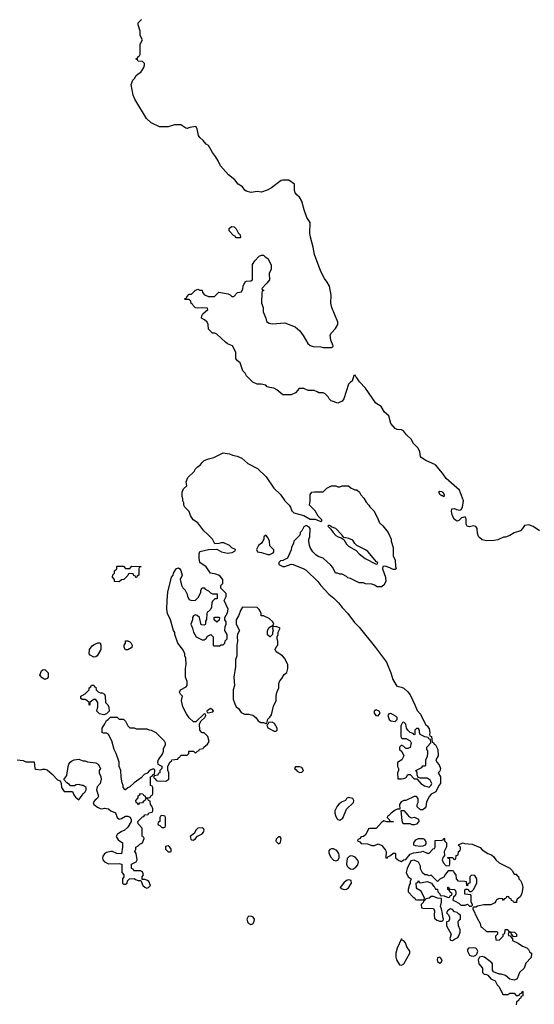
# Model space of a CAD drawing. Header units: inches. Extents: x 1861287 to 2052918, y 204622 to 437896.
# Tile 88 of 215: x 1919412 to 1924261, y 319030 to 328299. Entities that reach past the tile are written whole.
import ezdxf

# ---------------------------------------------------------------- set-up
doc = ezdxf.new("R2010")
doc.units = ezdxf.units.IN
doc.header["$MEASUREMENT"] = 0
for name, color, linetype in [('B9312', 7, 'Continuous'), ('B9321', 7, 'Continuous'), ('B9322', 7, 'Continuous')]:
    doc.layers.add(name, color=color, linetype=linetype)

msp = doc.modelspace()

# ---------------------------------------------------------------- linework, layer by layer
at = {"layer": 'B9312', "color": 5, "elevation": 160}
msp.add_lwpolyline([(1919650, 322089), (1919623.1, 322103.1), (1919602, 322130), (1919618, 322170), (1919630, 322178), (1919650, 322182), (1919682, 322150), (1919682, 322110), (1919670, 322098)], close=True, dxfattribs=at)
for points in [[(1920000, 321900.7), (1919988.4, 321908.4), (1919988, 321930), (1920000, 321936.4)], [(1919390, 321332), (1919443.6, 321323.6), (1919470, 321312), (1919550, 321314), (1919554, 321250), (1919563.6, 321243.6), (1919610, 321238), (1919630, 321244.7), (1919650, 321244.7), (1919670, 321238), (1919718, 321198), (1919770, 321142), (1919792.7, 321132.7), (1919802, 321110), (1919804.7, 321070), (1919830, 321032), (1919910, 321034), (1919922, 321002), (1919939.6, 320979.6), (1919970, 320954), (1920000, 320997.5)], [(1920000, 321091), (1919970, 321098), (1919943.6, 321096.4), (1919930, 321086), (1919890, 321086), (1919880.4, 321100.4), (1919856.4, 321116.4), (1919827.3, 321147.3), (1919856.4, 321183.6), (1919868, 321270), (1919875.3, 321290), (1919888, 321310), (1919900.2, 321319.8), (1919926, 321330), (1919970, 321338), (1920000, 321326)]]:
    msp.add_lwpolyline(points, dxfattribs=at)
at = {"layer": 'B9321', "color": 5, "elevation": 160}
for points in [[(1923217.3, 320000), (1923212.7, 319987.3), (1923194, 319970), (1923198, 319938), (1923210, 319934), (1923311.6, 319931.6), (1923322, 319910), (1923318, 319870), (1923322, 319842), (1923343.6, 319823.6), (1923370, 319814), (1923390, 319814), (1923402, 319818), (1923406, 319830), (1923398, 319850), (1923396.4, 319883.6), (1923387.3, 319927.3), (1923378, 319950), (1923388, 319990), (1923387.4, 320000)], [(1923514, 320000), (1923550, 319982), (1923570, 319962), (1923610, 319962), (1923630, 319974), (1923650, 319954), (1923670, 319954), (1923678, 319962), (1923678, 319970), (1923666, 319990), (1923666, 320000)], [(1923898, 320000), (1923890, 319986), (1923850, 319966), (1923786, 319966), (1923725.4, 319954.6), (1923710, 319946), (1923690, 319946), (1923682, 319938), (1923682, 319930), (1923722, 319842), (1923752, 319790), (1923758, 319758), (1923770, 319754), (1923810, 319714), (1923910, 319714), (1923914, 319710), (1923914, 319690), (1923894, 319670), (1923898, 319638), (1923930, 319634), (1923966, 319670), (1923966, 319690), (1923982, 319698), (1923986, 319730), (1923990, 319734), (1924010, 319734), (1924018, 319718), (1924032.7, 319712.7), (1924074, 319710), (1924094, 319690), (1924091.6, 319668.4), (1924066, 319666), (1924050, 319686), (1924046, 319686), (1924042, 319702), (1924030, 319706), (1924018, 319702), (1924014, 319690), (1924018, 319678), (1924034, 319674), (1924050, 319654), (1924054, 319654), (1924054, 319630), (1924110, 319604.7), (1924150, 319578), (1924190, 319562), (1924205.4, 319545.4), (1924219.6, 319519.6), (1924234, 319510), (1924232, 319470), (1924182, 319418), (1924164.7, 319370), (1924121, 319330), (1924102, 319278), (1924092.7, 319267.3), (1924070, 319258), (1924030, 319268), (1923990, 319302), (1923950, 319315.3), (1923930, 319315.3), (1923876.4, 319336.4), (1923868, 319350), (1923868, 319410), (1923860.4, 319420.4), (1923792.9, 319472.9), (1923770, 319479), (1923745.4, 319474.6), (1923731, 319450), (1923738, 319410), (1923772, 319370), (1923774, 319330), (1923790, 319314), (1923811.6, 319311.6), (1923823.6, 319303.6), (1923852, 319270), (1923892, 319250), (1923910, 319214), (1923930, 319194), (1923962, 319130), (1923970, 319122), (1924010, 319122), (1924030, 319134), (1924070, 319134), (1924090, 319114), (1924110, 319114), (1924122, 319118), (1924126, 319130), (1924142, 319138), (1924150, 319154), (1924154, 319150), (1924154, 319110), (1924138, 319102), (1924130, 319086), (1924118, 319082), (1924114, 319070), (1924094, 319050), (1924090, 319026)], [(1924094.6, 320000), (1924092.7, 319987.3), (1924067.3, 319987.3), (1924062.7, 320000)]]:
    msp.add_lwpolyline(points, dxfattribs=at)
for points in [[(1923470, 319928.7), (1923445.4, 319914.6), (1923432, 319890), (1923450.9, 319870.9), (1923462, 319850), (1923462, 319830), (1923451.3, 319810), (1923434, 319806), (1923432, 319770), (1923476, 319690), (1923466, 319650), (1923470, 319634), (1923490, 319632), (1923510, 319642), (1923540.4, 319659.6), (1923550, 319674), (1923562, 319710), (1923562, 319730), (1923545.2, 319770), (1923542, 319810), (1923550, 319822), (1923566, 319830), (1923566, 319870), (1923550, 319878), (1923534, 319894), (1923510, 319902), (1923490, 319922)], [(1921570, 319859.3), (1921560.7, 319850), (1921552.7, 319830), (1921561.4, 319801.4), (1921570, 319790.7), (1921590, 319780.5), (1921610, 319786.8), (1921622.9, 319810), (1921624.5, 319830), (1921619.7, 319839.7), (1921611.5, 319851.5), (1921598, 319858)], [(1923010, 319646), (1922970, 319558), (1922954.8, 319510), (1922955.3, 319475.3), (1922961, 319450), (1922990, 319402), (1923010, 319398), (1923030, 319412), (1923088.7, 319510), (1923088, 319530), (1923059, 319570), (1923048.7, 319610), (1923030, 319628.7), (1923015.3, 319635.3)], [(1923690, 319562), (1923642, 319558), (1923632.7, 319547.3), (1923632, 319530), (1923650, 319494), (1923665.4, 319485.4), (1923690, 319484.7), (1923710, 319492), (1923719, 319501), (1923728, 319530), (1923718, 319550), (1923710, 319558)], [(1923370, 319475.3), (1923350, 319468), (1923345.5, 319450), (1923350, 319432), (1923370, 319418), (1923388, 319430), (1923392.3, 319450)]]:
    msp.add_lwpolyline(points, close=True, dxfattribs=at)
at = {"layer": 'B9322', "color": 5, "elevation": 160}
for points in [[(1924310, 323488.7), (1924250, 323529), (1924210, 323544), (1924170, 323538), (1924151, 323509), (1924130, 323488.7), (1924070, 323468.7), (1924030, 323442), (1923990, 323428), (1923970, 323428), (1923916.9, 323403.1), (1923883.6, 323396.4), (1923810, 323393.2), (1923770, 323404), (1923743.3, 323423.3), (1923735.3, 323435.3), (1923726, 323466), (1923722.7, 323510), (1923710, 323529), (1923686.8, 323533.2), (1923650, 323524), (1923628, 323530), (1923618, 323550), (1923620.4, 323600.4), (1923610, 323618), (1923574, 323610), (1923550, 323586), (1923530, 323578), (1923526, 323586), (1923510, 323594), (1923490, 323629), (1923481.2, 323670), (1923485.2, 323694.8), (1923510, 323696), (1923526.8, 323686.8), (1923558, 323682), (1923572.7, 323687.3), (1923584, 323710), (1923595.1, 323770), (1923556, 323870), (1923430, 323979), (1923397.2, 324030), (1923329.5, 324109.5), (1923238, 324150), (1923196.4, 324176.4), (1923190, 324186), (1923181.2, 324230), (1923166.3, 324266.3), (1923122, 324310), (1923102, 324350), (1923057.2, 324390), (1923028.7, 324430), (1923010, 324438), (1922970, 324442), (1922949.4, 324450), (1922910, 324499), (1922889, 324570), (1922850, 324604), (1922817.6, 324657.6), (1922769.2, 324690), (1922669, 324830), (1922614, 324890), (1922590, 324928), (1922578, 324938), (1922572.5, 324952.5), (1922562, 324950), (1922544.7, 324895.3), (1922530, 324888), (1922511.1, 324868.9), (1922464.7, 324730), (1922450, 324708.7), (1922410, 324688.7), (1922348, 324710), (1922328, 324730), (1922318, 324750), (1922290, 324778), (1922270, 324786), (1922230, 324786), (1922216.4, 324796.4), (1922187.3, 324807.3), (1922130, 324808), (1922090, 324826), (1922050, 324826), (1922038, 324822), (1922034, 324810), (1922010, 324786), (1921971.6, 324768.4), (1921890, 324766), (1921834.6, 324814.6), (1921806, 324830), (1921770, 324835.3), (1921744, 324844), (1921730, 324858), (1921688.4, 324868.4), (1921650, 324868.7), (1921610, 324888), (1921550, 324946), (1921538, 324970), (1921514.6, 324994.6), (1921488, 325070), (1921466, 325086), (1921448, 325110), (1921448, 325170), (1921418, 325230), (1921370, 325248.7), (1921350, 325262), (1921270, 325338), (1921250, 325348), (1921228.4, 325348.4), (1921190, 325386), (1921188, 325430), (1921178, 325450), (1921154.6, 325474.6), (1921126, 325490), (1921128, 325510), (1921138, 325530), (1921186, 325570), (1921182, 325582), (1921130, 325588), (1921090, 325582), (1921070, 325588), (1921047.3, 325607.3), (1921042, 325622), (1921027.3, 325627.3), (1921026, 325650), (1921010, 325666), (1920970, 325666), (1920966, 325670), (1920982, 325678), (1920986, 325690), (1921010, 325714), (1921030, 325714), (1921066, 325750), (1921090, 325762), (1921110, 325754), (1921132.7, 325752.7), (1921134, 325730), (1921154, 325710), (1921190, 325692), (1921247.3, 325692.7), (1921290, 325734), (1921376.9, 325716.9), (1921394, 325710), (1921410, 325694), (1921430, 325694), (1921466, 325730), (1921502, 325738), (1921515.3, 325764.7), (1921518, 325790), (1921538, 325830), (1921550, 325838), (1921590, 325842), (1921606, 325850), (1921605.6, 325994.4), (1921628, 326030), (1921670, 326072), (1921690, 326082), (1921710, 326082), (1921725.4, 326065.4), (1921751.3, 326050), (1921782, 325990), (1921782, 325950), (1921762, 325910), (1921764.7, 325850), (1921742, 325818), (1921694, 325770), (1921698, 325758), (1921712, 325750), (1921698, 325742), (1921694, 325730), (1921692, 325630), (1921704.7, 325590), (1921704.7, 325550), (1921732, 325490), (1921738, 325458), (1921763.6, 325443.6), (1921790, 325436), (1921910, 325444.7), (1922006.8, 325406.8), (1922051, 325370), (1922084.5, 325324.5), (1922126, 325250), (1922150, 325231.3), (1922176.4, 325223.6), (1922250, 325218), (1922270, 325212), (1922350, 325214), (1922362, 325218), (1922366, 325230), (1922343.1, 325283.1), (1922338, 325330), (1922348.7, 325350), (1922389.3, 325390.7), (1922409, 325430), (1922409, 325450), (1922352.7, 325590), (1922343.7, 325630), (1922345.6, 325705.6), (1922332.3, 325790), (1922310, 325829), (1922283.3, 325863.3), (1922250, 325928.7), (1922189.5, 326089.5), (1922178.9, 326158.9), (1922152.1, 326252.1), (1922146.6, 326290), (1922149.4, 326390), (1922118, 326438), (1922092, 326510), (1922071.8, 326590), (1922050, 326629), (1922026.8, 326646.8), (1922009.2, 326670), (1922001.2, 326690), (1922002, 326750), (1921948.4, 326788.4), (1921890, 326789), (1921875.3, 326784.7), (1921784.5, 326715.5), (1921745.5, 326694.5), (1921690, 326676), (1921650, 326680.7), (1921592.9, 326672.9), (1921545.6, 326685.6), (1921533.2, 326693.2), (1921510, 326724), (1921469.5, 326749.5), (1921439, 326790), (1921378.9, 326838.9), (1921303.2, 326923.2), (1921281.2, 326970), (1921257.2, 327010), (1921227.5, 327047.5), (1921190, 327115.3), (1921170, 327128.7), (1921142, 327162), (1921108, 327190), (1921098, 327210), (1921084, 327270), (1921072.7, 327292.7), (1921016, 327284), (1920990, 327275.3), (1920976.4, 327276.4), (1920930, 327308), (1920870, 327308.7), (1920810, 327289), (1920730.8, 327289.2), (1920650, 327329.6), (1920606.6, 327370), (1920497.2, 327550), (1920481.2, 327590), (1920462, 327690), (1920478, 327730), (1920498, 327750), (1920508, 327770), (1920528, 327790), (1920554.6, 327805.4), (1920563.1, 327816.9), (1920582, 327850), (1920588, 327870), (1920587.3, 327887.3), (1920570, 327906), (1920530, 327908), (1920522, 327922), (1920506, 327930), (1920522, 327938), (1920527.3, 327952.7), (1920542, 327958), (1920546, 327970), (1920548, 328070), (1920568, 328110), (1920548, 328150), (1920548.7, 328190), (1920528.7, 328250), (1920528, 328270), (1920560.4, 328299.6)], [(1920000, 321326), (1920010, 321322), (1920030, 321322), (1920051.6, 321311.6), (1920130, 321302), (1920151.1, 321291.1), (1920174, 321250), (1920162, 321230), (1920162, 321210), (1920178, 321170), (1920181, 321150), (1920171, 321110), (1920142.8, 321077.2), (1920136, 321050), (1920154.8, 320990), (1920146, 320970), (1920121, 320950), (1920106, 320930), (1920110.8, 320910), (1920144.7, 320884.7), (1920170, 320874), (1920190, 320870.8), (1920210, 320876), (1920250, 320870.7), (1920272, 320850), (1920314, 320834), (1920332, 320790), (1920350, 320772), (1920370, 320778), (1920410, 320802), (1920430, 320802), (1920452.7, 320792.7), (1920462, 320770), (1920462, 320750), (1920430, 320698), (1920395.3, 320664.7), (1920370, 320655.3), (1920332, 320630), (1920322, 320610), (1920339.8, 320579.8), (1920382, 320550), (1920382, 320510), (1920370, 320446), (1920328.4, 320448.4), (1920287.3, 320467.3), (1920270, 320468), (1920230, 320458), (1920210, 320448), (1920195.3, 320424.7), (1920191, 320410), (1920196, 320390), (1920210, 320371.3), (1920250, 320351.3), (1920350, 320354), (1920374, 320350), (1920374, 320270), (1920394, 320250), (1920394, 320230), (1920382, 320210), (1920382, 320170), (1920390, 320162), (1920410, 320162), (1920426, 320170), (1920427.3, 320192.7), (1920447.3, 320212.7), (1920490, 320214), (1920503.6, 320203.6), (1920530, 320194), (1920554, 320194), (1920572, 320150), (1920590, 320132), (1920610, 320124.7), (1920626, 320130), (1920646, 320150), (1920630, 320186), (1920616.4, 320196.4), (1920590, 320206), (1920566, 320206), (1920566, 320230), (1920578, 320250), (1920570, 320278), (1920550, 320286), (1920487.3, 320287.3), (1920482, 320302), (1920466, 320310), (1920466, 320350), (1920508.4, 320371.6), (1920518, 320390), (1920508.4, 320448.4), (1920498, 320470), (1920506, 320490), (1920506, 320510), (1920530, 320522), (1920543.1, 320536.9), (1920568.4, 320551.6), (1920586, 320590), (1920582, 320602), (1920570, 320606), (1920567.3, 320612.7), (1920567.3, 320687.3), (1920528.4, 320728.4), (1920526, 320750), (1920570, 320794), (1920582, 320798), (1920590, 320814), (1920622, 320818), (1920630, 320834), (1920662, 320838), (1920666, 320850), (1920666, 320870), (1920656.4, 320896.4), (1920646, 320910), (1920642, 320942), (1920627.3, 320947.3), (1920622, 320962), (1920610, 320966), (1920598, 320962), (1920592.7, 320947.3), (1920578, 320942), (1920570, 320926), (1920538, 320922), (1920530, 320908), (1920522, 320922), (1920508.4, 320928.4), (1920508, 320950), (1920527.3, 320972.7), (1920528.4, 320991.6), (1920542, 320998), (1920550, 321014), (1920572.7, 321012.7), (1920578, 320998), (1920592.7, 320992.7), (1920598, 320978), (1920610, 320974), (1920642, 320978), (1920647.3, 320992.7), (1920662, 320998), (1920666, 321010), (1920666, 321070), (1920662, 321082), (1920646, 321090), (1920646, 321170), (1920662, 321178), (1920667.3, 321192.7), (1920682, 321198), (1920686, 321230), (1920682, 321242), (1920670, 321246), (1920634, 321230), (1920612.7, 321207.3), (1920585.4, 321194.6), (1920556.9, 321163.1), (1920490, 321115.3), (1920450, 321078), (1920431.6, 321068.4), (1920410, 321048), (1920406, 321050), (1920386, 321070), (1920386, 321090), (1920376.4, 321116.4), (1920369.1, 321169.1), (1920364, 321230), (1920349, 321270), (1920348.4, 321308.4), (1920322, 321390), (1920302, 321430), (1920279, 321510), (1920249.1, 321569.1), (1920230, 321582), (1920203.1, 321583.1), (1920188, 321590), (1920189, 321630), (1920215.3, 321670), (1920230, 321702), (1920246, 321710), (1920267.3, 321732.7), (1920330, 321734), (1920350, 321714), (1920390, 321714), (1920410, 321694), (1920432, 321650), (1920450, 321632), (1920490, 321631.3), (1920510, 321624.7), (1920550, 321622), (1920610, 321622), (1920632.7, 321612.7), (1920650, 321612), (1920694, 321590), (1920774, 321510), (1920782, 321490), (1920782, 321470), (1920765.4, 321434.6), (1920764.7, 321410), (1920758, 321390), (1920718, 321330), (1920712, 321310), (1920714, 321290), (1920751.3, 321271.3), (1920751.6, 321248.4), (1920734, 321230), (1920731.6, 321208.4), (1920718, 321202), (1920712.7, 321187.3), (1920678, 321182), (1920674, 321170), (1920678, 321158), (1920692.7, 321152.7), (1920698, 321138), (1920710, 321134), (1920790, 321132), (1920818, 321150), (1920818, 321210), (1920807.3, 321232.7), (1920807.3, 321267.3), (1920826, 321310), (1920842, 321318), (1920847.3, 321332.7), (1920902, 321338), (1920907.3, 321352.7), (1920922, 321358), (1920930, 321374), (1920990, 321374), (1921006, 321390), (1921006, 321410), (1921010, 321414), (1921050, 321414), (1921070, 321394), (1921087.3, 321412.7), (1921102, 321418), (1921107.3, 321432.7), (1921142, 321438), (1921146, 321450), (1921180.4, 321479.6), (1921196.4, 321503.6), (1921186, 321550), (1921150, 321586), (1921130, 321586), (1921108, 321610), (1921106, 321670), (1921122, 321698), (1921158, 321730), (1921166, 321750), (1921162, 321762), (1921150, 321766), (1921072, 321688), (1921050, 321688), (1921010, 321726), (1920983.7, 321763.7), (1920948.9, 321831.1), (1920935.3, 321890), (1920946, 321930), (1920926, 321950), (1920918, 321970), (1920928, 321990), (1920982, 322018), (1920988.7, 322030), (1920988.7, 322070), (1920975.3, 322110), (1920975.3, 322190), (1920982, 322230), (1920978, 322290), (1920968.7, 322310), (1920968, 322330), (1920948, 322370), (1920902, 322430), (1920875.3, 322510), (1920875.3, 322530), (1920862, 322550), (1920833.2, 322650), (1920806, 322710), (1920799.3, 322750), (1920801.2, 322830), (1920809.2, 322910), (1920844, 323050), (1920858, 323070), (1920862, 323090), (1920880.2, 323119.8), (1920890, 323132), (1920910, 323138), (1920922, 323130), (1920930, 323114), (1920942, 323070), (1920924.7, 323030), (1920935.3, 322975.3), (1920950.9, 322950.9), (1920972, 322930), (1920991.1, 322891.1), (1920992, 322870), (1921010, 322842), (1921030, 322832), (1921070, 322834), (1921096.4, 322863.6), (1921118, 322910), (1921118, 322930), (1921130, 322952), (1921150.9, 322950.9), (1921159.6, 322939.6), (1921190, 322922), (1921210, 322902), (1921230, 322894), (1921272.7, 322892.7), (1921272.7, 322847.3), (1921250, 322846), (1921231.6, 322828.4), (1921223.6, 322816.4), (1921218, 322770), (1921210, 322746), (1921192.7, 322727.3), (1921178, 322722), (1921174, 322710), (1921172.7, 322652.7), (1921163.6, 322636.4), (1921162, 322610), (1921156.9, 322603.1), (1921150, 322598), (1921122, 322602), (1921106, 322670), (1921086, 322690), (1921070, 322698), (1921050, 322686), (1921042, 322670), (1921042, 322650), (1921024.7, 322610), (1921042, 322570), (1921050, 322534), (1921074, 322490), (1921130, 322462), (1921150, 322462), (1921170, 322474), (1921183.1, 322496.9), (1921212, 322512), (1921234, 322490), (1921234, 322410), (1921243.6, 322403.6), (1921296.4, 322403.6), (1921310, 322414), (1921330, 322414), (1921346, 322430), (1921347.3, 322452.7), (1921366, 322470), (1921366, 322510), (1921346, 322550), (1921347.3, 322587.3), (1921358, 322610), (1921358, 322630), (1921346, 322650), (1921346, 322670), (1921370, 322714), (1921375.3, 322750), (1921338, 322830), (1921358, 322870), (1921356.4, 322896.4), (1921308, 322948), (1921308.4, 322971.6), (1921326, 322990), (1921326, 323030), (1921300.4, 323060.4), (1921286, 323070), (1921260.4, 323080.4), (1921210, 323088), (1921168.4, 323148.4), (1921108.9, 323188.9), (1921102, 323230), (1921102, 323270), (1921110, 323292), (1921191.6, 323311.6), (1921270, 323314), (1921314, 323290), (1921370, 323278), (1921415.3, 323284.7), (1921442, 323298), (1921446, 323310), (1921410, 323326), (1921390, 323348), (1921334.6, 323374.6), (1921310, 323375.3), (1921287.3, 323367.3), (1921250, 323366), (1921228, 323410), (1921180.2, 323460.2), (1921146.8, 323486.8), (1921090, 323562), (1921048, 323590), (1921022, 323630), (1921008, 323670), (1920968, 323710), (1920958, 323730), (1920958, 323750), (1920948.7, 323770), (1920948.7, 323790), (1920942, 323810), (1920942, 323850), (1920956.4, 323883.6), (1920986, 323910), (1920982, 323950), (1920998, 323990), (1921054.6, 324045.4), (1921068, 324070), (1921088, 324090), (1921114, 324106), (1921130, 324131.3), (1921149.4, 324150.6), (1921190, 324166), (1921242, 324178), (1921330, 324221), (1921389.1, 324210.9), (1921418, 324198), (1921462, 324190), (1921504.7, 324170), (1921562.5, 324122.5), (1921654, 324074), (1921734.2, 323994.2), (1921807.9, 323887.9), (1921871, 323830), (1921910.7, 323770.7), (1921951.3, 323730), (1921964.7, 323710), (1921976.9, 323676.9), (1921996, 323656), (1922090.7, 323630.7), (1922150, 323598), (1922196, 323596), (1922250, 323574), (1922258, 323582), (1922258, 323590), (1922224, 323624), (1922196, 323676), (1922142, 323730), (1922148, 323770), (1922148, 323830), (1922166, 323850), (1922190, 323854), (1922270, 323854), (1922306, 323890), (1922350, 323912), (1922390, 323912), (1922410, 323902), (1922430, 323902), (1922450, 323912), (1922510, 323912), (1922534, 323890), (1922550, 323882), (1922570, 323874), (1922590, 323874), (1922614, 323850), (1922625.4, 323825.4), (1922655.3, 323795.3), (1922676.9, 323756.9), (1922702, 323730), (1922711.6, 323711.6), (1922750, 323674), (1922784.7, 323610), (1922802.8, 323562.8), (1922834.4, 323534.4), (1922884.7, 323470), (1922911, 323410), (1922911.3, 323390), (1922931.3, 323330), (1922931.6, 323251.6), (1922951.3, 323210), (1922951.6, 323151.6), (1922958, 323130), (1922950, 323122), (1922930, 323122), (1922900.2, 323140.2), (1922854.6, 323154.6), (1922834, 323150), (1922832, 323130), (1922858, 323050), (1922862, 323010), (1922843.6, 322976.4), (1922819.6, 322960.4), (1922780.4, 322960.4), (1922756.4, 322976.4), (1922730, 322986), (1922670, 322988), (1922650, 322998), (1922610, 322998), (1922530, 323038), (1922504.7, 323044.7), (1922490, 323058), (1922450, 323078), (1922430, 323078), (1922407.3, 323087.3), (1922388.7, 323088.7), (1922363.1, 323143.1), (1922344.7, 323164.7), (1922270, 323228.7), (1922225.6, 323245.6), (1922202, 323262), (1922175.3, 323290), (1922148.7, 323330), (1922142, 323350), (1922138, 323390), (1922138, 323410), (1922146, 323430), (1922148, 323510), (1922140.4, 323520.4), (1922110, 323538), (1922090, 323526), (1922071.6, 323488.4), (1922054, 323470), (1922052.7, 323447.3), (1921994, 323390), (1921992, 323370), (1921972, 323330), (1921971.1, 323308.9), (1921934, 323230), (1921891.6, 323208.4), (1921870, 323206), (1921854, 323190), (1921854, 323170), (1921890, 323152), (1921910, 323152), (1921970, 323172), (1921990, 323171.3), (1922090, 323130.7), (1922110, 323117.3), (1922221, 323010), (1922250, 322971.3), (1922326, 322890), (1922373.2, 322853.2), (1922416, 322810), (1922450, 322764.7), (1922504.7, 322710), (1922565.5, 322625.5), (1922610, 322581), (1922764, 322390), (1922867.3, 322250), (1922910, 322151.3), (1922927.5, 322087.5), (1922965.4, 322025.4), (1923010, 322016), (1923030, 322004.7), (1923070, 321970.8), (1923090, 321942), (1923136, 321850), (1923156.9, 321796.9), (1923190, 321762), (1923238, 321658), (1923250, 321651.3), (1923270, 321622), (1923278, 321590), (1923274, 321570), (1923278, 321558), (1923292, 321550), (1923298, 321498), (1923310, 321494), (1923318, 321478), (1923330, 321471.3), (1923350.8, 321430), (1923356, 321370), (1923332, 321330), (1923342, 321310), (1923365.4, 321285.4), (1923378, 321250), (1923370, 321226), (1923354, 321210), (1923376, 321170), (1923376, 321110), (1923362, 321090), (1923334, 321030), (1923290, 321008), (1923272, 320990), (1923243.6, 320936.4), (1923238, 320890), (1923230, 320878), (1923210, 320862), (1923190, 320862), (1923158, 320890), (1923158, 320910), (1923168, 320930), (1923167.3, 320967.3), (1923150, 320986), (1923130, 320986), (1923050, 320948), (1923030, 320948), (1923005.4, 320934.6), (1922992, 320910), (1922994, 320866), (1922970, 320868), (1922950, 320858), (1922912, 320830), (1922890, 320806), (1922878, 320802), (1922874, 320790), (1922894, 320770), (1922898, 320758), (1922930, 320752), (1922932.7, 320747.3), (1922871.6, 320748.4), (1922842, 320758), (1922819.6, 320740.4), (1922770, 320686), (1922710, 320686), (1922698, 320682), (1922674, 320630), (1922651.6, 320608.4), (1922630, 320606), (1922612.7, 320587.3), (1922598, 320582), (1922594, 320570), (1922618, 320558), (1922630, 320544.7), (1922690, 320542), (1922730, 320524.7), (1922754.6, 320525.4), (1922790, 320542), (1922823.6, 320523.6), (1922859.8, 320479.8), (1922864.7, 320470), (1922862, 320410), (1922873.2, 320406.8), (1922882, 320418), (1922906, 320430), (1922930, 320454), (1922950, 320454), (1922954, 320450), (1922954, 320410), (1922983.6, 320383.6), (1923010, 320374), (1923028.4, 320391.6), (1923050, 320394), (1923090, 320442), (1923123.1, 320456.9), (1923194, 320466), (1923210, 320472), (1923250, 320454), (1923270, 320454), (1923307.3, 320492.7), (1923322, 320498), (1923326, 320510), (1923327.3, 320572.7), (1923390, 320574), (1923402, 320578), (1923410, 320594), (1923414, 320590), (1923414, 320570), (1923434, 320550), (1923432.7, 320512.7), (1923412, 320470), (1923414, 320430), (1923403.6, 320416.4), (1923394, 320390), (1923403.6, 320363.6), (1923430, 320334), (1923462, 320338), (1923466, 320350), (1923466, 320390), (1923462, 320402), (1923447.3, 320407.3), (1923447.3, 320412.7), (1923492, 320412), (1923498, 320398), (1923510, 320394), (1923522, 320398), (1923526, 320430), (1923542, 320438), (1923546, 320470), (1923562, 320478), (1923566, 320490), (1923566, 320510), (1923548, 320528), (1923550, 320534), (1923590, 320551.3), (1923604.7, 320544.7), (1923676.9, 320536.9), (1923750, 320504.7), (1923770, 320484.7), (1923822, 320450), (1923856.3, 320436.3), (1923878.5, 320418.5), (1923898, 320390), (1923930, 320362), (1924030, 320312), (1924052, 320290), (1924070, 320254), (1924090, 320254), (1924098, 320238), (1924112.7, 320232.7), (1924114, 320210), (1924130, 320194), (1924142, 320170), (1924151.3, 320130), (1924144.7, 320075.3), (1924130, 320046), (1924110, 320026), (1924098, 320022), (1924094.6, 320000)], [(1920000, 321936.4), (1920028.4, 321951.6), (1920066, 321990), (1920066, 322010), (1920082, 322018), (1920090, 322034), (1920110, 322034), (1920118, 322018), (1920130, 322014), (1920134, 321990), (1920151.6, 321971.6), (1920170, 321962), (1920190, 321962), (1920210.9, 321950.9), (1920218, 321930), (1920222, 321870), (1920242, 321850), (1920252.7, 321827.3), (1920254, 321790), (1920230, 321766), (1920203.6, 321756.4), (1920190, 321757.2), (1920165.6, 321765.6), (1920139, 321790), (1920148.4, 321831.6), (1920148.7, 321870), (1920130, 321898), (1920110, 321898), (1920091.6, 321888.4), (1920074, 321870), (1920074, 321850), (1920070, 321846), (1920066, 321850), (1920066, 321870), (1920046, 321890), (1920030, 321898), (1920000.4, 321900.4), (1920000, 321900.7)], [(1920000, 320997.5), (1920009.2, 321010.8), (1920028.7, 321030), (1920038, 321050), (1920038, 321070), (1920010, 321088.7), (1920000, 321091)], [(1923666, 320000), (1923666, 320050), (1923662, 320062), (1923607.3, 320067.3), (1923607.3, 320107.3), (1923610, 320114), (1923630, 320114), (1923650, 320092), (1923670, 320092), (1923688, 320110), (1923718, 320170), (1923718, 320210), (1923702, 320242), (1923670, 320246), (1923654, 320230), (1923652, 320170), (1923634, 320166), (1923630, 320146), (1923626, 320150), (1923622, 320182), (1923607.3, 320187.3), (1923548, 320188), (1923528, 320210), (1923526, 320250), (1923506, 320270), (1923502, 320282), (1923490, 320286), (1923450, 320286), (1923423.6, 320256.4), (1923410, 320226), (1923370, 320208), (1923350, 320186), (1923290, 320246), (1923270, 320238), (1923250, 320248), (1923230, 320248.7), (1923208.9, 320268.9), (1923190, 320306), (1923188, 320330), (1923168.4, 320368.4), (1923130, 320388), (1923098, 320382), (1923062, 320310), (1923052, 320270), (1923071.3, 320231.3), (1923102, 320210), (1923092.7, 320187.3), (1923091.6, 320168.4), (1923083.6, 320156.4), (1923072, 320110), (1923072, 320090), (1923119.6, 320039.6), (1923134, 320030), (1923138, 320018), (1923152.7, 320012.7), (1923207.3, 320012.7), (1923222, 320018), (1923226, 320030), (1923194.6, 320094.6), (1923156.4, 320116.4), (1923150, 320126), (1923148, 320172), (1923162, 320178), (1923170, 320194), (1923178, 320178), (1923190, 320174), (1923250, 320186), (1923291.1, 320171.1), (1923310, 320142), (1923318, 320138), (1923330, 320114), (1923350, 320114), (1923352, 320090), (1923372, 320070), (1923374, 320054), (1923411.6, 320051.6), (1923450, 320034), (1923462, 320038), (1923468, 320052), (1923482, 320058), (1923486, 320070), (1923466, 320090), (1923462, 320102), (1923446, 320110), (1923447.3, 320132.7), (1923452.7, 320132.7), (1923458, 320118), (1923472.7, 320112.7), (1923511.6, 320111.6), (1923522, 320090), (1923522, 320070), (1923514, 320050), (1923498, 320042), (1923494, 320010), (1923514, 320000)], [(1923387.4, 320000), (1923386, 320026), (1923350, 320028), (1923310, 320046), (1923290, 320046), (1923270, 320028), (1923238, 320022), (1923234, 320010), (1923218, 320002), (1923217.3, 320000)], [(1924062.7, 320000), (1924062, 320002), (1924047.3, 320007.3), (1924042, 320022), (1924027.3, 320027.3), (1924022, 320042), (1924010, 320046), (1923998, 320042), (1923992.7, 320027.3), (1923978, 320022), (1923970, 320006), (1923962, 320022), (1923930, 320026), (1923906, 320014), (1923898, 320000)]]:
    msp.add_lwpolyline(points, dxfattribs=at)
for points in [[(1921450, 326246), (1921442, 326262), (1921427.3, 326267.3), (1921386, 326310), (1921387.3, 326332.7), (1921408.4, 326351.6), (1921434, 326350), (1921451.6, 326331.6), (1921470, 326294), (1921490, 326274), (1921494, 326250), (1921490, 326246)], [(1923410, 323808.7), (1923396.4, 323816.4), (1923390, 323815.3), (1923369.2, 323830), (1923364.7, 323844.7), (1923358, 323850), (1923370, 323862), (1923390, 323858), (1923398, 323850), (1923410.8, 323830)], [(1922330, 323538), (1922322, 323538), (1922314, 323530), (1922343.6, 323503.6), (1922364.7, 323470), (1922390, 323444.7), (1922414, 323430), (1922442, 323422), (1922464.7, 323404.7), (1922490, 323362), (1922510, 323342), (1922583.6, 323303.6), (1922612, 323270), (1922667.5, 323227.5), (1922770, 323174), (1922782, 323178), (1922786, 323190), (1922775.3, 323195.3), (1922692.5, 323292.5), (1922670, 323308.7), (1922588.7, 323348.7), (1922568.9, 323368.9), (1922550, 323398), (1922514.6, 323414.6), (1922466, 323426), (1922448, 323450), (1922390, 323508), (1922346, 323526), (1922346, 323530)], [(1921730, 323446), (1921714, 323430), (1921714, 323410), (1921692, 323370), (1921662, 323350), (1921642, 323310), (1921654, 323290), (1921690, 323284.7), (1921750, 323264.7), (1921770, 323264.7), (1921800.4, 323279.6), (1921808, 323290), (1921807.3, 323307.3), (1921770, 323346), (1921766, 323390), (1921750, 323426)], [(1920507.3, 323047.3), (1920502, 323062), (1920487.3, 323067.3), (1920482, 323082), (1920450, 323086), (1920438, 323082), (1920432.7, 323067.3), (1920394, 323030), (1920372.7, 323027.3), (1920350, 323008), (1920306, 323010), (1920306, 323030), (1920288, 323050), (1920288.4, 323071.6), (1920306, 323090), (1920306, 323110), (1920326, 323130), (1920326, 323150), (1920330, 323154), (1920390, 323154), (1920410, 323134), (1920450, 323134), (1920470, 323154), (1920552.7, 323152.7), (1920552.7, 323147.3), (1920538, 323142), (1920534, 323130), (1920534, 323070), (1920518, 323062), (1920512.7, 323047.3)], [(1921511.6, 322768.4), (1921495.3, 322744.7), (1921474.4, 322685.6), (1921452, 322650), (1921452, 322610), (1921482, 322550), (1921465.4, 322514.6), (1921462, 322490), (1921464.7, 322450), (1921458, 322410), (1921458, 322310), (1921446.4, 322273.6), (1921446, 322210), (1921431.1, 322108.9), (1921436, 322030), (1921424, 321990), (1921424, 321904), (1921438, 321858), (1921452, 321830), (1921474.4, 321814.4), (1921498, 321778), (1921530, 321761), (1921570, 321762.8), (1921610, 321750.8), (1921638, 321730), (1921659.6, 321699.6), (1921670, 321692), (1921683.6, 321683.6), (1921710, 321682), (1921730, 321674), (1921742, 321678), (1921750, 321714), (1921770, 321732), (1921784.7, 321755.3), (1921803.2, 321836.8), (1921828.7, 321890), (1921829.1, 321930.9), (1921835.3, 321964.7), (1921854, 322010), (1921855.3, 322050), (1921864.7, 322075.3), (1921883.1, 322096.9), (1921904.7, 322135.3), (1921930, 322154), (1921938, 322190), (1921938, 322230), (1921908, 322290), (1921888, 322310), (1921830, 322348), (1921818, 322370), (1921836.4, 322403.6), (1921846, 322410), (1921846, 322450), (1921838, 322470), (1921838, 322490), (1921848, 322510), (1921848, 322532), (1921866, 322570), (1921830, 322586), (1921798, 322582), (1921794, 322570), (1921802, 322550), (1921794, 322530), (1921794, 322510), (1921771.6, 322488.4), (1921768.4, 322488.4), (1921748.4, 322508.4), (1921748, 322550), (1921763.1, 322576.9), (1921802, 322598), (1921806, 322610), (1921798, 322630), (1921763.1, 322663.1), (1921710, 322686), (1921687.3, 322687.3), (1921686, 322710), (1921678, 322730), (1921670, 322746), (1921650, 322766)], [(1921270, 322626), (1921246, 322650), (1921246, 322670), (1921250, 322674), (1921290, 322674), (1921294, 322670), (1921292.7, 322647.3)], [(1920110, 322298), (1920076.4, 322316.4), (1920068, 322330), (1920068.7, 322370), (1920096.4, 322403.6), (1920120.2, 322419.8), (1920150, 322434), (1920170, 322434), (1920178, 322410), (1920178, 322370), (1920142, 322310), (1920130, 322302)], [(1920410, 322366), (1920398, 322390), (1920398, 322410), (1920408, 322430), (1920410, 322452), (1920430, 322452), (1920450, 322442), (1920462, 322430), (1920471.3, 322410), (1920470, 322388), (1920430, 322368)], [(1921210, 321815.3), (1921174, 321790), (1921178, 321778), (1921190, 321774), (1921230, 321784.7), (1921238, 321790), (1921230, 321806)], [(1922770, 321802), (1922752, 321790), (1922751.3, 321770), (1922767.9, 321747.9), (1922790, 321746.8), (1922808.7, 321770), (1922798, 321790)], [(1922910, 321768), (1922890, 321766), (1922882, 321750), (1922892, 321710), (1922910, 321698), (1922950, 321692), (1922968, 321710), (1922968, 321730), (1922960.4, 321740.4)], [(1921790, 321686), (1921758, 321682), (1921754, 321670), (1921742, 321658), (1921750, 321634), (1921810, 321602), (1921830, 321602), (1921838, 321610), (1921838, 321630), (1921814.6, 321674.6)], [(1923030, 321686), (1923018, 321682), (1923002, 321650), (1923002, 321550), (1923012.7, 321532.7), (1923050, 321532), (1923091.6, 321511.6), (1923102, 321490), (1923090.9, 321449.1), (1923070, 321438), (1923050, 321438), (1923030, 321458), (1923010, 321468), (1922992, 321450), (1922992, 321430), (1923011.3, 321411.3), (1923031.3, 321370), (1923012, 321330), (1922972.7, 321307.3), (1922972, 321270), (1922982, 321250), (1922982, 321230), (1922971.6, 321208.4), (1922974, 321154), (1923010, 321151.3), (1923030, 321156), (1923054, 321166), (1923070, 321194), (1923090, 321194), (1923130, 321154), (1923154, 321154), (1923192, 321110), (1923226.8, 321086.8), (1923270, 321074), (1923288.4, 321091.6), (1923295.3, 321110), (1923280.4, 321140.4), (1923250, 321158), (1923190, 321158), (1923166, 321166), (1923158, 321190), (1923156.4, 321216.4), (1923146, 321230), (1923202, 321258), (1923210, 321274), (1923230, 321274), (1923238, 321282), (1923238, 321330), (1923254, 321366), (1923258, 321390), (1923256.4, 321416.4), (1923248, 321430), (1923248, 321450), (1923286, 321490), (1923282, 321522), (1923268, 321528), (1923262, 321542), (1923230, 321548), (1923186, 321570), (1923178, 321590), (1923178, 321610), (1923170, 321626), (1923150, 321626), (1923134, 321610), (1923134, 321570), (1923130, 321566), (1923118, 321578), (1923090, 321588), (1923068, 321610), (1923058, 321630), (1923050, 321666)], [(1922050, 321266), (1922010, 321266), (1922002, 321250), (1922018, 321238), (1922025.4, 321225.4), (1922050, 321212), (1922070, 321214), (1922086, 321230), (1922070, 321258)], [(1922510, 320978), (1922491.6, 320968.4), (1922482, 320950), (1922450, 320937.2), (1922421.7, 320918.3), (1922403.9, 320896.1), (1922382.8, 320850), (1922380.7, 320830), (1922386.2, 320806.2), (1922399.3, 320779.3), (1922410, 320770.6), (1922430, 320764), (1922456.9, 320783.1), (1922490, 320866), (1922558, 320930), (1922562, 320950), (1922550, 320968)], [(1920750, 320806), (1920738, 320802), (1920734, 320790), (1920734, 320750), (1920718, 320742), (1920714, 320730), (1920718, 320718), (1920732.7, 320712.7), (1920750, 320694), (1920770, 320694), (1920782, 320698), (1920786, 320710), (1920786, 320790), (1920782, 320802)], [(1923104.7, 320784.7), (1923130.9, 320790.9), (1923170, 320772), (1923174, 320750), (1923150, 320726), (1923130, 320718), (1923110, 320718), (1923090, 320728), (1923026, 320730), (1923016.4, 320756.4), (1923006, 320854), (1923030, 320854), (1923070, 320812), (1923078, 320798), (1923090, 320791.3)], [(1921130, 320692.7), (1921090, 320686.6), (1921070.7, 320670), (1921058, 320642), (1921018.8, 320610), (1921024.4, 320584.4), (1921030, 320578.8), (1921050, 320574.8), (1921069, 320590), (1921086.6, 320613.4), (1921130, 320635.5), (1921144.5, 320650), (1921149.3, 320670), (1921145.2, 320685.2)], [(1920810, 320522), (1920784.7, 320515.3), (1920784.7, 320490), (1920810, 320466), (1920830, 320464.7), (1920838, 320470), (1920838, 320490), (1920828, 320510)], [(1921850, 320608), (1921830, 320586), (1921826.8, 320570), (1921830, 320562), (1921850, 320542), (1921870, 320554), (1921875.3, 320590), (1921867.3, 320607.3)], [(1923190, 320515.3), (1923142, 320522), (1923127.3, 320527.3), (1923126, 320550), (1923143.1, 320576.9), (1923168.4, 320591.6), (1923211.1, 320591.1), (1923223.6, 320583.6), (1923239.6, 320559.6), (1923239.6, 320540.4), (1923230, 320528), (1923210, 320518)], [(1922370, 320494), (1922350, 320494), (1922333.7, 320486.3), (1922324.5, 320475.5), (1922324, 320456), (1922339.5, 320419.5), (1922370, 320386.8), (1922390, 320380.7), (1922410, 320386), (1922422.7, 320410), (1922422.7, 320430), (1922419, 320450), (1922398.9, 320478.9)], [(1922530, 320427.3), (1922517.1, 320422.9), (1922497.1, 320402.9), (1922490.5, 320350), (1922497.3, 320330), (1922513.8, 320313.8), (1922530, 320304), (1922550, 320303), (1922579.4, 320320.6), (1922597.7, 320342.3), (1922604.5, 320370), (1922596, 320390), (1922574, 320414), (1922550, 320425.6)], [(1922510, 320202), (1922490, 320194), (1922465.2, 320174.8), (1922431.3, 320130), (1922439.6, 320119.6), (1922470, 320111), (1922490, 320114.8), (1922510, 320126.8), (1922539, 320170), (1922534.6, 320194.6)]]:
    msp.add_lwpolyline(points, close=True, dxfattribs=at)

doc.saveas('drawing.dxf')
